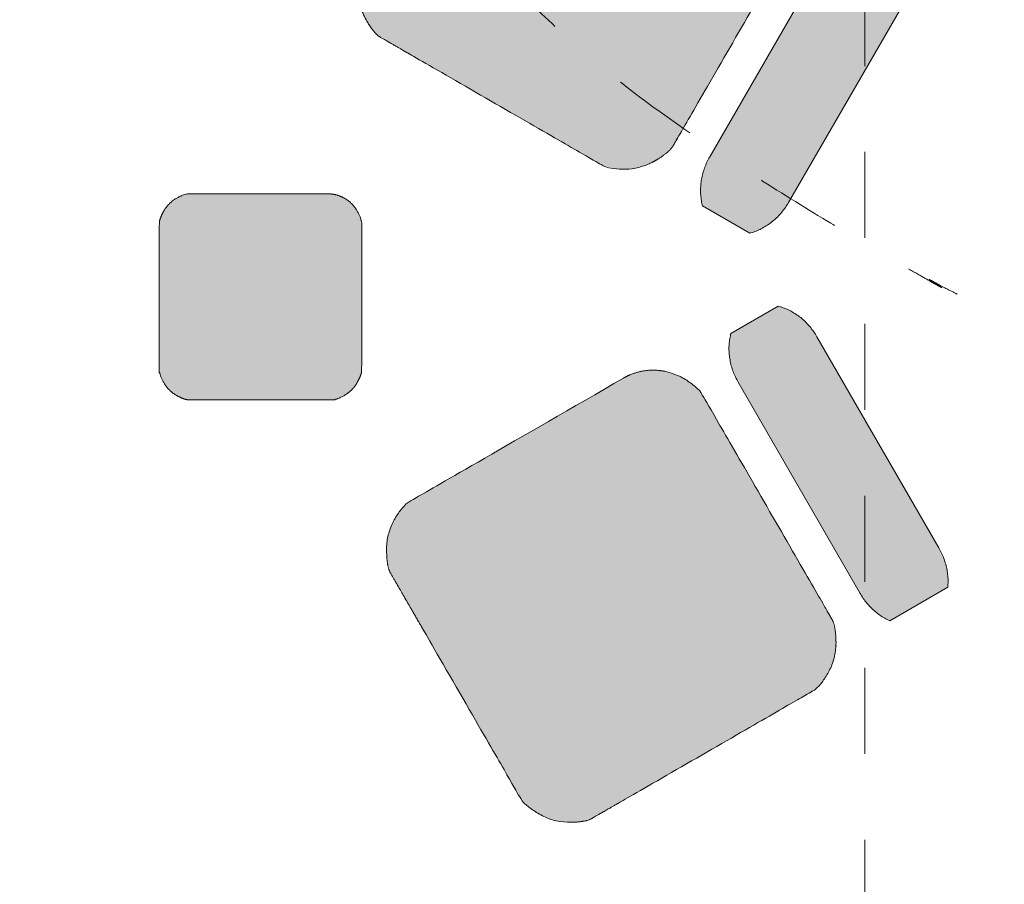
# Model space of a CAD drawing. Header units: millimetres. Extents: x -117530 to 51532, y -61772 to 24900.
# Tile 82 of 175: x -42970 to -41758, y -8239 to -7175. Entities that reach past the tile are written whole.
import ezdxf

# ---------------------------------------------------------------- set-up
doc = ezdxf.new("R2010")
doc.units = ezdxf.units.MM
doc.header["$LTSCALE"] = 254
doc.linetypes.add('Dash Style-6', pattern=[0.833282, 0.416718, -0.416565])
doc.layers.add('0.01 None', color=7, linetype='Continuous', lineweight=0)
doc.layers.add('aanzicht stippel', color=7, linetype='Dash Style-6', lineweight=0)

# ---------------------------------------------------------------- blocks, each defined once
blk = doc.blocks.new('Group-15-1')
at = {"layer": '0.01 None', "linetype": 'Continuous', "lineweight": 0, "true_color": 0x808000}
for points in [[(-93668.8, 1712.8), (-93667.3, 1711.9), (-93665.7, 1710.9), (-93664.2, 1709.9), (-93662.8, 1708.9), (-93661.3, 1707.8), (-93659.9, 1706.7), (-93658.5, 1705.6), (-93657.1, 1704.4), (-93655.8, 1703.2), (-93654.4, 1701.9), (-93653.2, 1700.6), (-93651.9, 1699.3), (-93650.7, 1698), (-93649.5, 1696.6), (-93648.4, 1695.2), (-93647.3, 1693.8), (-93646.2, 1692.3), (-93645.1, 1690.8), (-93644.1, 1689.3), (-93643.2, 1687.8), (-93642.2, 1686.2), (-93641.4, 1684.6), (-93640.5, 1683), (-93639.7, 1681.4), (-93638.9, 1679.8), (-93638.2, 1678.1), (-93637.5, 1676.4), (-93636.9, 1674.7), (-93636.3, 1673), (-93635.7, 1671.2), (-93635.2, 1669.5), (-93634.7, 1667.7), (-93634.3, 1666), (-93633.9, 1664.2), (-93633.5, 1662.4), (-93633.2, 1660.6), (-93632.9, 1658.8), (-93632.7, 1657), (-93632.6, 1655.1), (-93632.4, 1653.3), (-93632.4, 1651.5), (-93632.3, 1649.7), (-93632.3, 1647.8), (-93632.4, 1646), (-93632.5, 1644.2), (-93632.6, 1642.3), (-93632.8, 1640.5), (-93633, 1638.7), (-93633.3, 1636.9), (-93633.6, 1635.1), (-93634, 1633.3), (-93634.4, 1631.5), (-93634.8, 1629.7), (-93635.3, 1627.9), (-93635.8, 1626.1), (-93636.4, 1624.4), (-93637, 1622.7), (-93637.7, 1620.9), (-93638.4, 1619.2), (-93639.1, 1617.6), (-93639.9, 1615.9), (-93640.8, 1614.3), (-93641.6, 1612.6), (-93642.5, 1611), (-93792.5, 1351.2), (-93792.5, 1351.2), (-93793.5, 1349.6), (-93794.4, 1348.1), (-93795.4, 1346.5), (-93796.5, 1345), (-93797.6, 1343.5), (-93798.7, 1342.1), (-93799.9, 1340.6), (-93801.1, 1339.2), (-93802.3, 1337.9), (-93803.5, 1336.5), (-93804.8, 1335.2), (-93806.1, 1333.9), (-93807.5, 1332.7), (-93808.9, 1331.5), (-93810.3, 1330.3), (-93811.7, 1329.2), (-93813.2, 1328.1), (-93814.7, 1327), (-93816.2, 1325.9), (-93817.7, 1324.9), (-93819.3, 1324), (-93820.9, 1323.1), (-93822.5, 1322.2), (-93824.1, 1321.3), (-93825.7, 1320.5), (-93827.4, 1319.8), (-93829.1, 1319), (-93830.8, 1318.4), (-93832.5, 1317.7), (-93834.2, 1317.1), (-93836, 1316.6), (-93837.7, 1316.1), (-93839.5, 1315.6), (-93841.3, 1315.2), (-93843, 1314.8), (-93844.8, 1314.5), (-93846.6, 1314.2), (-93848.4, 1313.9), (-93850.2, 1313.7), (-93852.1, 1313.6), (-93853.9, 1313.5), (-93855.7, 1313.4), (-93857.5, 1313.4), (-93859.3, 1313.4), (-93861.1, 1313.5), (-93862.9, 1313.6), (-93864.8, 1313.7), (-93866.6, 1313.9), (-93868.3, 1314.2), (-93870.1, 1314.5), (-93871.9, 1314.8), (-93873.7, 1315.2), (-93875.4, 1315.6), (-93877.2, 1316.1), (-93878.9, 1316.6), (-93880.7, 1317.2), (-93882.4, 1317.8), (-93884.1, 1318.4), (-93885.7, 1319.1), (-93887.4, 1319.8), (-93889, 1320.6), (-93890.7, 1321.4), (-93892.3, 1322.2), (-93893.8, 1323.1), (-94149.1, 1470.5), (-94149.1, 1470.5), (-94150.6, 1471.4), (-94152.2, 1472.4), (-94153.7, 1473.4), (-94155.2, 1474.4), (-94156.6, 1475.5), (-94158, 1476.6), (-94159.4, 1477.7), (-94160.8, 1478.9), (-94162.1, 1480.1), (-94163.5, 1481.4), (-94164.7, 1482.6), (-94166, 1484), (-94167.2, 1485.3), (-94168.4, 1486.7), (-94169.5, 1488.1), (-94170.6, 1489.5), (-94171.7, 1491), (-94172.8, 1492.5), (-94173.8, 1494), (-94174.7, 1495.5), (-94175.7, 1497.1), (-94176.5, 1498.7), (-94177.4, 1500.3), (-94178.2, 1501.9), (-94179, 1503.5), (-94179.7, 1505.2), (-94180.4, 1506.9), (-94181, 1508.6), (-94181.7, 1510.3), (-94182.2, 1512), (-94182.7, 1513.8), (-94183.2, 1515.5), (-94183.7, 1517.3), (-94184, 1519.1), (-94184.4, 1520.9), (-94184.7, 1522.7), (-94185, 1524.5), (-94185.2, 1526.3), (-94185.3, 1528.1), (-94185.5, 1530), (-94185.6, 1531.8), (-94185.6, 1533.6), (-94185.6, 1535.5), (-94185.5, 1537.3), (-94185.4, 1539.1), (-94185.3, 1541), (-94185.1, 1542.8), (-94184.9, 1544.6), (-94184.6, 1546.4), (-94184.3, 1548.2), (-94183.9, 1550), (-94183.5, 1551.8), (-94183.1, 1553.6), (-94182.6, 1555.4), (-94182.1, 1557.1), (-94181.5, 1558.9), (-94180.9, 1560.6), (-94180.2, 1562.3), (-94179.5, 1564), (-94178.8, 1565.7), (-94178, 1567.4), (-94177.2, 1569), (-94176.3, 1570.7), (-94175.4, 1572.3), (-94025.4, 1832.1), (-94025.4, 1832.1), (-94024.4, 1833.7), (-94023.5, 1835.2), (-94022.5, 1836.8), (-94021.4, 1838.3), (-94020.3, 1839.7), (-94019.2, 1841.2), (-94018, 1842.6), (-94016.8, 1844), (-94015.6, 1845.4), (-94014.4, 1846.7), (-94013.1, 1848.1), (-94011.8, 1849.3), (-94010.4, 1850.6), (-94009, 1851.8), (-94007.6, 1853), (-94006.2, 1854.1), (-94004.7, 1855.2), (-94003.2, 1856.3), (-94001.7, 1857.3), (-94000.2, 1858.3), (-93998.6, 1859.3), (-93997, 1860.2), (-93995.4, 1861.1), (-93993.8, 1861.9), (-93992.2, 1862.8), (-93990.5, 1863.5), (-93988.8, 1864.2), (-93987.1, 1864.9), (-93985.4, 1865.6), (-93983.7, 1866.1), (-93981.9, 1866.7), (-93980.2, 1867.2), (-93978.4, 1867.7), (-93976.6, 1868.1), (-93974.9, 1868.5), (-93973.1, 1868.8), (-93971.3, 1869.1), (-93969.5, 1869.3), (-93967.7, 1869.5), (-93965.8, 1869.7), (-93964, 1869.8), (-93962.2, 1869.9), (-93960.4, 1869.9), (-93958.6, 1869.9), (-93956.8, 1869.8), (-93955, 1869.7), (-93953.2, 1869.5), (-93951.4, 1869.3), (-93949.6, 1869.1), (-93947.8, 1868.8), (-93946, 1868.5), (-93944.2, 1868.1), (-93942.5, 1867.7), (-93940.7, 1867.2), (-93939, 1866.7), (-93937.2, 1866.1), (-93935.5, 1865.5), (-93933.8, 1864.9), (-93932.2, 1864.2), (-93930.5, 1863.5), (-93928.9, 1862.7), (-93927.3, 1861.9), (-93925.7, 1861.1), (-93924.1, 1860.2)], [(-93702.1, 1234.9), (-93703.6, 1234.5), (-93761.6, 1268), (-93762, 1269.4), (-93762.4, 1271.1), (-93762.7, 1272.8), (-93763, 1274.5), (-93763.3, 1276.2), (-93763.5, 1277.9), (-93763.7, 1279.7), (-93763.9, 1281.4), (-93764, 1283.2), (-93764.1, 1284.9), (-93764.1, 1286.7), (-93764.1, 1288.5), (-93764, 1290.2), (-93763.9, 1292), (-93763.8, 1293.8), (-93763.6, 1295.6), (-93763.4, 1297.4), (-93763.1, 1299.2), (-93762.8, 1300.9), (-93762.5, 1302.7), (-93762.1, 1304.5), (-93761.7, 1306.3), (-93761.2, 1308), (-93760.7, 1309.8), (-93760.2, 1311.5), (-93759.6, 1313.3), (-93759, 1315), (-93758.4, 1316.7), (-93757.7, 1318.4), (-93757, 1320.1), (-93756.2, 1321.8), (-93755.4, 1323.4), (-93754.6, 1325.1), (-93753.7, 1326.7), (-93752.8, 1328.3), (-93602.8, 1588.1), (-93601.9, 1589.7), (-93600.9, 1591.2), (-93599.9, 1592.8), (-93598.8, 1594.3), (-93597.8, 1595.8), (-93596.7, 1597.3), (-93595.6, 1598.7), (-93594.4, 1600.1), (-93593.2, 1601.5), (-93592, 1602.9), (-93590.7, 1604.2), (-93589.5, 1605.5), (-93588.2, 1606.8), (-93586.9, 1608.1), (-93585.5, 1609.3), (-93584.1, 1610.5), (-93582.7, 1611.6), (-93581.3, 1612.7), (-93579.9, 1613.8), (-93578.4, 1614.8), (-93577, 1615.9), (-93575.5, 1616.8), (-93574, 1617.8), (-93572.4, 1618.7), (-93570.9, 1619.5), (-93569.3, 1620.3), (-93567.7, 1621.1), (-93566.3, 1621.8), (-93494.8, 1580.5), (-93494.7, 1578.9), (-93494.6, 1577.2), (-93494.5, 1575.4), (-93494.5, 1573.7), (-93494.5, 1571.9), (-93494.5, 1570.1), (-93494.6, 1568.3), (-93494.8, 1566.5), (-93495, 1564.8), (-93495.2, 1563), (-93495.4, 1561.2), (-93495.7, 1559.4), (-93496.1, 1557.6), (-93496.4, 1555.9), (-93496.9, 1554.1), (-93497.3, 1552.3), (-93497.8, 1550.6), (-93498.4, 1548.8), (-93498.9, 1547.1), (-93499.5, 1545.4), (-93500.2, 1543.7), (-93500.9, 1542), (-93501.6, 1540.3), (-93502.4, 1538.6), (-93503.2, 1536.9), (-93504, 1535.3), (-93504.9, 1533.7), (-93505.8, 1532.1), (-93655.8, 1272.3), (-93656.7, 1270.7), (-93657.7, 1269.1), (-93658.7, 1267.6), (-93659.7, 1266.1), (-93660.8, 1264.6), (-93661.9, 1263.1), (-93663, 1261.6), (-93664.2, 1260.2), (-93665.4, 1258.8), (-93666.6, 1257.5), (-93667.8, 1256.1), (-93669.1, 1254.8), (-93670.4, 1253.5), (-93671.7, 1252.3), (-93673.1, 1251.1), (-93674.4, 1249.9), (-93675.8, 1248.7), (-93677.2, 1247.6), (-93678.7, 1246.6), (-93680.1, 1245.5), (-93681.6, 1244.5), (-93683.1, 1243.5), (-93684.6, 1242.6), (-93686.1, 1241.7), (-93687.7, 1240.8), (-93689.3, 1240), (-93690.8, 1239.2), (-93692.4, 1238.5), (-93694, 1237.8), (-93695.6, 1237.1), (-93697.2, 1236.5), (-93698.9, 1235.9), (-93700.5, 1235.4)]]:
    blk.add_hatch(color=56, dxfattribs=at).paths.add_polyline_path(points)
at = {"layer": '0.01 None', "color": 1, "lineweight": 0, "flags": 128}
blk.add_lwpolyline([(-93702.1, 1234.9), (-93703.6, 1234.5), (-93761.6, 1268), (-93762, 1269.4), (-93762.4, 1271.1), (-93762.7, 1272.8), (-93763, 1274.5), (-93763.3, 1276.2), (-93763.5, 1277.9), (-93763.7, 1279.7), (-93763.9, 1281.4), (-93764, 1283.2), (-93764.1, 1284.9), (-93764.1, 1286.7), (-93764.1, 1288.5), (-93764, 1290.2), (-93763.9, 1292), (-93763.8, 1293.8), (-93763.6, 1295.6), (-93763.4, 1297.4), (-93763.1, 1299.2), (-93762.8, 1300.9), (-93762.5, 1302.7), (-93762.1, 1304.5), (-93761.7, 1306.3), (-93761.2, 1308), (-93760.7, 1309.8), (-93760.2, 1311.5), (-93759.6, 1313.3), (-93759, 1315), (-93758.4, 1316.7), (-93757.7, 1318.4), (-93757, 1320.1), (-93756.2, 1321.8), (-93755.4, 1323.4), (-93754.6, 1325.1), (-93753.7, 1326.7), (-93752.8, 1328.3), (-93602.8, 1588.1), (-93601.9, 1589.7), (-93600.9, 1591.2), (-93599.9, 1592.8), (-93598.8, 1594.3), (-93597.8, 1595.8), (-93596.7, 1597.3), (-93595.6, 1598.7), (-93594.4, 1600.1), (-93593.2, 1601.5), (-93592, 1602.9), (-93590.7, 1604.2), (-93589.5, 1605.5), (-93588.2, 1606.8), (-93586.9, 1608.1), (-93585.5, 1609.3), (-93584.1, 1610.5), (-93582.7, 1611.6), (-93581.3, 1612.7), (-93579.9, 1613.8), (-93578.4, 1614.8), (-93577, 1615.9), (-93575.5, 1616.8), (-93574, 1617.8), (-93572.4, 1618.7), (-93570.9, 1619.5), (-93569.3, 1620.3), (-93567.7, 1621.1), (-93566.3, 1621.8), (-93494.8, 1580.5), (-93494.7, 1578.9), (-93494.6, 1577.2), (-93494.5, 1575.4), (-93494.5, 1573.7), (-93494.5, 1571.9), (-93494.5, 1570.1), (-93494.6, 1568.3), (-93494.8, 1566.5), (-93495, 1564.8), (-93495.2, 1563), (-93495.4, 1561.2), (-93495.7, 1559.4), (-93496.1, 1557.6), (-93496.4, 1555.9), (-93496.9, 1554.1), (-93497.3, 1552.3), (-93497.8, 1550.6), (-93498.4, 1548.8), (-93498.9, 1547.1), (-93499.5, 1545.4), (-93500.2, 1543.7), (-93500.9, 1542), (-93501.6, 1540.3), (-93502.4, 1538.6), (-93503.2, 1536.9), (-93504, 1535.3), (-93504.9, 1533.7), (-93505.8, 1532.1), (-93655.8, 1272.3), (-93656.7, 1270.7), (-93657.7, 1269.1), (-93658.7, 1267.6), (-93659.7, 1266.1), (-93660.8, 1264.6), (-93661.9, 1263.1), (-93663, 1261.6), (-93664.2, 1260.2), (-93665.4, 1258.8), (-93666.6, 1257.5), (-93667.8, 1256.1), (-93669.1, 1254.8), (-93670.4, 1253.5), (-93671.7, 1252.3), (-93673.1, 1251.1), (-93674.4, 1249.9), (-93675.8, 1248.7), (-93677.2, 1247.6), (-93678.7, 1246.6), (-93680.1, 1245.5), (-93681.6, 1244.5), (-93683.1, 1243.5), (-93684.6, 1242.6), (-93686.1, 1241.7), (-93687.7, 1240.8), (-93689.3, 1240), (-93690.8, 1239.2), (-93692.4, 1238.5), (-93694, 1237.8), (-93695.6, 1237.1), (-93697.2, 1236.5), (-93698.9, 1235.9), (-93700.5, 1235.4)], close=True, dxfattribs=at)
at = {"layer": '0.01 None', "color": 1, "lineweight": 0}
blk.add_open_spline([(-93668.8, 1712.8, -28800), (-93651.7, 1702.9, -28800), (-93632.2, 1668.4, -28800), (-93632.5, 1628.4, -28800), (-93642.5, 1611, -28800), (-93792.5, 1351.2, -28800), (-93802.6, 1333.8, -28800), (-93837.1, 1313.5, -28800), (-93876.7, 1313.2, -28800), (-93893.8, 1323.1, -28800), (-94149.1, 1470.5, -28800), (-94166.2, 1480.3, -28800), (-94185.7, 1514.8, -28800), (-94185.4, 1554.9, -28800), (-94175.4, 1572.3, -28800), (-94025.4, 1832.1, -28800), (-94015.3, 1849.5, -28800), (-93980.8, 1869.7, -28800), (-93941.2, 1870.1, -28800), (-93924.1, 1860.2, -28800), (-93668.8, 1712.8, -28800)], degree=2, dxfattribs=at)
blk = doc.blocks.new('Group-18-1')
at = {"layer": '0.01 None', "linetype": 'Continuous', "lineweight": 0, "true_color": 0xafcf30}
for points in [[(-93667.1, 1144.4), (-93668.6, 1144.8), (-93726.6, 1111.2), (-93727, 1109.8), (-93727.4, 1108.1), (-93727.7, 1106.4), (-93728, 1104.7), (-93728.3, 1103), (-93728.5, 1101.3), (-93728.7, 1099.6), (-93728.9, 1097.8), (-93729, 1096.1), (-93729.1, 1094.3), (-93729.1, 1092.5), (-93729.1, 1090.8), (-93729, 1089), (-93728.9, 1087.2), (-93728.8, 1085.4), (-93728.6, 1083.6), (-93728.4, 1081.9), (-93728.1, 1080.1), (-93727.8, 1078.3), (-93727.5, 1076.5), (-93727.1, 1074.7), (-93726.7, 1073), (-93726.2, 1071.2), (-93725.7, 1069.5), (-93725.2, 1067.7), (-93724.6, 1066), (-93724, 1064.2), (-93723.4, 1062.5), (-93722.7, 1060.8), (-93722, 1059.1), (-93721.2, 1057.5), (-93720.4, 1055.8), (-93719.6, 1054.2), (-93718.7, 1052.6), (-93717.8, 1050.9), (-93567.8, 791.1), (-93566.9, 789.6), (-93565.9, 788), (-93564.9, 786.5), (-93563.8, 784.9), (-93562.8, 783.4), (-93561.7, 782), (-93560.6, 780.5), (-93559.4, 779.1), (-93558.2, 777.7), (-93557, 776.3), (-93555.7, 775), (-93554.5, 773.7), (-93553.2, 772.4), (-93551.9, 771.2), (-93550.5, 770), (-93549.1, 768.8), (-93547.7, 767.6), (-93546.3, 766.5), (-93544.9, 765.4), (-93543.4, 764.4), (-93542, 763.4), (-93540.5, 762.4), (-93539, 761.5), (-93537.4, 760.6), (-93535.9, 759.7), (-93534.3, 758.9), (-93532.7, 758.1), (-93531.3, 757.4), (-93459.8, 798.7), (-93459.7, 800.3), (-93459.6, 802), (-93459.5, 803.8), (-93459.5, 805.6), (-93459.5, 807.3), (-93459.5, 809.1), (-93459.6, 810.9), (-93459.8, 812.7), (-93460, 814.5), (-93460.2, 816.2), (-93460.4, 818), (-93460.7, 819.8), (-93461.1, 821.6), (-93461.4, 823.4), (-93461.9, 825.1), (-93462.3, 826.9), (-93462.8, 828.6), (-93463.4, 830.4), (-93463.9, 832.1), (-93464.5, 833.9), (-93465.2, 835.6), (-93465.9, 837.3), (-93466.6, 839), (-93467.4, 840.6), (-93468.2, 842.3), (-93469, 843.9), (-93469.9, 845.6), (-93470.8, 847.2), (-93620.8, 1107), (-93621.7, 1108.5), (-93622.7, 1110.1), (-93623.7, 1111.7), (-93624.7, 1113.2), (-93625.8, 1114.7), (-93626.9, 1116.1), (-93628, 1117.6), (-93629.2, 1119), (-93630.4, 1120.4), (-93631.6, 1121.8), (-93632.8, 1123.1), (-93634.1, 1124.4), (-93635.4, 1125.7), (-93636.7, 1126.9), (-93638.1, 1128.2), (-93639.4, 1129.3), (-93640.8, 1130.5), (-93642.2, 1131.6), (-93643.7, 1132.7), (-93645.1, 1133.7), (-93646.6, 1134.7), (-93648.1, 1135.7), (-93649.6, 1136.6), (-93651.1, 1137.5), (-93652.7, 1138.4), (-93654.3, 1139.2), (-93655.8, 1140), (-93657.4, 1140.8), (-93659, 1141.5), (-93660.6, 1142.1), (-93662.2, 1142.7), (-93663.9, 1143.3), (-93665.5, 1143.9)], [(-93858.8, 1056.1), (-93857.3, 1057), (-93855.7, 1057.9), (-93854, 1058.7), (-93852.4, 1059.4), (-93850.7, 1060.1), (-93849.1, 1060.8), (-93847.4, 1061.5), (-93845.7, 1062.1), (-93843.9, 1062.6), (-93842.2, 1063.1), (-93840.4, 1063.6), (-93838.7, 1064), (-93836.9, 1064.4), (-93835.1, 1064.7), (-93833.3, 1065), (-93831.6, 1065.3), (-93829.8, 1065.5), (-93827.9, 1065.6), (-93826.1, 1065.8), (-93824.3, 1065.8), (-93822.5, 1065.8), (-93820.7, 1065.8), (-93818.9, 1065.8), (-93817.1, 1065.6), (-93815.2, 1065.5), (-93813.4, 1065.3), (-93811.6, 1065), (-93809.8, 1064.8), (-93808, 1064.4), (-93806.3, 1064), (-93804.5, 1063.6), (-93802.7, 1063.2), (-93801, 1062.6), (-93799.2, 1062.1), (-93797.5, 1061.5), (-93795.8, 1060.9), (-93794.1, 1060.2), (-93792.4, 1059.5), (-93790.7, 1058.7), (-93789.1, 1057.9), (-93787.5, 1057.1), (-93785.9, 1056.2), (-93784.3, 1055.2), (-93782.7, 1054.3), (-93781.2, 1053.3), (-93779.7, 1052.3), (-93778.2, 1051.2), (-93776.7, 1050.1), (-93775.3, 1048.9), (-93773.9, 1047.7), (-93772.5, 1046.5), (-93771.1, 1045.3), (-93769.8, 1044), (-93768.5, 1042.7), (-93767.3, 1041.4), (-93766.1, 1040), (-93764.9, 1038.6), (-93763.7, 1037.1), (-93762.6, 1035.7), (-93761.5, 1034.2), (-93760.4, 1032.7), (-93759.4, 1031.2), (-93758.5, 1029.6), (-93757.5, 1028), (-93607.5, 768.2), (-93607.5, 768.2), (-93606.6, 766.6), (-93605.8, 765), (-93604.9, 763.3), (-93604.1, 761.7), (-93603.4, 760), (-93602.7, 758.3), (-93602, 756.6), (-93601.4, 754.8), (-93600.8, 753.1), (-93600.3, 751.3), (-93599.8, 749.6), (-93599.4, 747.8), (-93599, 746), (-93598.6, 744.2), (-93598.3, 742.4), (-93598, 740.5), (-93597.8, 738.7), (-93597.6, 736.9), (-93597.5, 735.1), (-93597.4, 733.2), (-93597.3, 731.4), (-93597.3, 729.6), (-93597.4, 727.7), (-93597.4, 725.9), (-93597.6, 724.1), (-93597.7, 722.3), (-93597.9, 720.5), (-93598.2, 718.6), (-93598.5, 716.8), (-93598.9, 715), (-93599.3, 713.3), (-93599.7, 711.5), (-93600.2, 709.7), (-93600.7, 708), (-93601.3, 706.2), (-93601.9, 704.5), (-93602.5, 702.8), (-93603.2, 701.1), (-93603.9, 699.5), (-93604.7, 697.8), (-93605.5, 696.2), (-93606.4, 694.6), (-93607.2, 693), (-93608.2, 691.5), (-93609.1, 689.9), (-93610.1, 688.4), (-93611.2, 686.9), (-93612.3, 685.5), (-93613.4, 684), (-93614.5, 682.6), (-93615.7, 681.3), (-93616.9, 679.9), (-93618.2, 678.6), (-93619.4, 677.3), (-93620.8, 676.1), (-93622.1, 674.9), (-93623.5, 673.7), (-93624.9, 672.5), (-93626.3, 671.4), (-93627.8, 670.3), (-93629.2, 669.3), (-93630.7, 668.3), (-93632.3, 667.3), (-93633.8, 666.4), (-93889.1, 519), (-93889.1, 519), (-93890.7, 518.2), (-93892.3, 517.3), (-93893.9, 516.5), (-93895.5, 515.7), (-93897.2, 515), (-93898.8, 514.3), (-93900.5, 513.7), (-93902.2, 513.1), (-93904, 512.6), (-93905.7, 512), (-93907.5, 511.6), (-93909.2, 511.1), (-93911, 510.8), (-93912.8, 510.4), (-93914.6, 510.1), (-93916.4, 509.9), (-93918.2, 509.7), (-93920, 509.5), (-93921.8, 509.4), (-93923.6, 509.3), (-93925.4, 509.3), (-93927.2, 509.3), (-93929, 509.4), (-93930.8, 509.5), (-93932.7, 509.7), (-93934.5, 509.9), (-93936.3, 510.1), (-93938.1, 510.4), (-93939.9, 510.8), (-93941.6, 511.1), (-93943.4, 511.6), (-93945.2, 512), (-93946.9, 512.5), (-93948.7, 513.1), (-93950.4, 513.7), (-93952.1, 514.3), (-93953.8, 515), (-93955.5, 515.7), (-93957.2, 516.5), (-93958.8, 517.3), (-93960.4, 518.1), (-93962, 519), (-93963.6, 519.9), (-93965.2, 520.9), (-93966.7, 521.9), (-93968.2, 522.9), (-93969.7, 524), (-93971.2, 525.1), (-93972.6, 526.2), (-93974, 527.4), (-93975.4, 528.6), (-93976.8, 529.9), (-93978.1, 531.2), (-93979.4, 532.5), (-93980.6, 533.8), (-93981.8, 535.2), (-93983, 536.6), (-93984.2, 538), (-93985.3, 539.5), (-93986.4, 541), (-93987.5, 542.5), (-93988.5, 544), (-93989.4, 545.6), (-93990.4, 547.2), (-94140.4, 807), (-94140.4, 807), (-94141.3, 808.6), (-94142.2, 810.2), (-94143, 811.8), (-94143.8, 813.5), (-94144.5, 815.2), (-94145.2, 816.9), (-94145.9, 818.6), (-94146.5, 820.3), (-94147.1, 822.1), (-94147.6, 823.9), (-94148.1, 825.6), (-94148.5, 827.4), (-94148.9, 829.2), (-94149.3, 831), (-94149.6, 832.8), (-94149.9, 834.6), (-94150.1, 836.4), (-94150.3, 838.3), (-94150.4, 840.1), (-94150.5, 841.9), (-94150.6, 843.8), (-94150.6, 845.6), (-94150.6, 847.4), (-94150.5, 849.3), (-94150.3, 851.1), (-94150.2, 852.9), (-94150, 854.7), (-94149.7, 856.5), (-94149.4, 858.3), (-94149, 860.1), (-94148.7, 861.9), (-94148.2, 863.7), (-94147.7, 865.4), (-94147.2, 867.2), (-94146.7, 868.9), (-94146, 870.6), (-94145.4, 872.3), (-94144.7, 874), (-94144, 875.7), (-94143.2, 877.3), (-94142.4, 879), (-94141.5, 880.6), (-94140.7, 882.2), (-94139.7, 883.7), (-94138.8, 885.3), (-94137.8, 886.8), (-94136.7, 888.3), (-94135.6, 889.7), (-94134.5, 891.1), (-94133.4, 892.5), (-94132.2, 893.9), (-94131, 895.3), (-94129.7, 896.6), (-94128.5, 897.9), (-94127.1, 899.1), (-94125.8, 900.3), (-94124.4, 901.5), (-94123, 902.6), (-94121.6, 903.8), (-94120.2, 904.8), (-94118.7, 905.9), (-94117.2, 906.9), (-94115.6, 907.8), (-94114.1, 908.8)]]:
    blk.add_hatch(color=63, dxfattribs=at).paths.add_polyline_path(points)
at = {"layer": '0.01 None', "color": 1, "lineweight": 0, "flags": 128}
blk.add_lwpolyline([(-93667.1, 1144.4), (-93668.6, 1144.8), (-93726.6, 1111.2), (-93727, 1109.8), (-93727.4, 1108.1), (-93727.7, 1106.4), (-93728, 1104.7), (-93728.3, 1103), (-93728.5, 1101.3), (-93728.7, 1099.6), (-93728.9, 1097.8), (-93729, 1096.1), (-93729.1, 1094.3), (-93729.1, 1092.5), (-93729.1, 1090.8), (-93729, 1089), (-93728.9, 1087.2), (-93728.8, 1085.4), (-93728.6, 1083.6), (-93728.4, 1081.9), (-93728.1, 1080.1), (-93727.8, 1078.3), (-93727.5, 1076.5), (-93727.1, 1074.7), (-93726.7, 1073), (-93726.2, 1071.2), (-93725.7, 1069.5), (-93725.2, 1067.7), (-93724.6, 1066), (-93724, 1064.2), (-93723.4, 1062.5), (-93722.7, 1060.8), (-93722, 1059.1), (-93721.2, 1057.5), (-93720.4, 1055.8), (-93719.6, 1054.2), (-93718.7, 1052.6), (-93717.8, 1050.9), (-93567.8, 791.1), (-93566.9, 789.6), (-93565.9, 788), (-93564.9, 786.5), (-93563.8, 784.9), (-93562.8, 783.4), (-93561.7, 782), (-93560.6, 780.5), (-93559.4, 779.1), (-93558.2, 777.7), (-93557, 776.3), (-93555.7, 775), (-93554.5, 773.7), (-93553.2, 772.4), (-93551.9, 771.2), (-93550.5, 770), (-93549.1, 768.8), (-93547.7, 767.6), (-93546.3, 766.5), (-93544.9, 765.4), (-93543.4, 764.4), (-93542, 763.4), (-93540.5, 762.4), (-93539, 761.5), (-93537.4, 760.6), (-93535.9, 759.7), (-93534.3, 758.9), (-93532.7, 758.1), (-93531.3, 757.4), (-93459.8, 798.7), (-93459.7, 800.3), (-93459.6, 802), (-93459.5, 803.8), (-93459.5, 805.6), (-93459.5, 807.3), (-93459.5, 809.1), (-93459.6, 810.9), (-93459.8, 812.7), (-93460, 814.5), (-93460.2, 816.2), (-93460.4, 818), (-93460.7, 819.8), (-93461.1, 821.6), (-93461.4, 823.4), (-93461.9, 825.1), (-93462.3, 826.9), (-93462.8, 828.6), (-93463.4, 830.4), (-93463.9, 832.1), (-93464.5, 833.9), (-93465.2, 835.6), (-93465.9, 837.3), (-93466.6, 839), (-93467.4, 840.6), (-93468.2, 842.3), (-93469, 843.9), (-93469.9, 845.6), (-93470.8, 847.2), (-93620.8, 1107), (-93621.7, 1108.5), (-93622.7, 1110.1), (-93623.7, 1111.7), (-93624.7, 1113.2), (-93625.8, 1114.7), (-93626.9, 1116.1), (-93628, 1117.6), (-93629.2, 1119), (-93630.4, 1120.4), (-93631.6, 1121.8), (-93632.8, 1123.1), (-93634.1, 1124.4), (-93635.4, 1125.7), (-93636.7, 1126.9), (-93638.1, 1128.2), (-93639.4, 1129.3), (-93640.8, 1130.5), (-93642.2, 1131.6), (-93643.7, 1132.7), (-93645.1, 1133.7), (-93646.6, 1134.7), (-93648.1, 1135.7), (-93649.6, 1136.6), (-93651.1, 1137.5), (-93652.7, 1138.4), (-93654.3, 1139.2), (-93655.8, 1140), (-93657.4, 1140.8), (-93659, 1141.5), (-93660.6, 1142.1), (-93662.2, 1142.7), (-93663.9, 1143.3), (-93665.5, 1143.9)], close=True, dxfattribs=at)
at = {"layer": '0.01 None', "color": 1, "lineweight": 0}
blk.add_open_spline([(-93858.8, 1056.1, -28800), (-93841.7, 1066, -28800), (-93802.1, 1065.7, -28800), (-93767.6, 1045.4, -28800), (-93757.5, 1028, -28800), (-93607.5, 768.2, -28800), (-93597.5, 750.8, -28800), (-93597.2, 710.8, -28800), (-93616.7, 676.3, -28800), (-93633.8, 666.4, -28800), (-93889.1, 519, -28800), (-93906.2, 509.2, -28800), (-93945.8, 509.5, -28800), (-93980.3, 529.8, -28800), (-93990.4, 547.2, -28800), (-94140.4, 807, -28800), (-94150.4, 824.4, -28800), (-94150.7, 864.4, -28800), (-94131.2, 898.9, -28800), (-94114.1, 908.8, -28800), (-93858.8, 1056.1, -28800)], degree=2, dxfattribs=at)
blk = doc.blocks.new('Group-19-1')
at = {"layer": '0.01 None', "color": 1, "lineweight": 0, "flags": 128}
blk.add_lwpolyline([(-93667.1, 1144.4), (-93668.6, 1144.8), (-93726.6, 1111.2), (-93727, 1109.8), (-93727.4, 1108.1), (-93727.7, 1106.4), (-93728, 1104.7), (-93728.3, 1103), (-93728.5, 1101.3), (-93728.7, 1099.6), (-93728.9, 1097.8), (-93729, 1096.1), (-93729.1, 1094.3), (-93729.1, 1092.5), (-93729.1, 1090.8), (-93729, 1089), (-93728.9, 1087.2), (-93728.8, 1085.4), (-93728.6, 1083.6), (-93728.4, 1081.9), (-93728.1, 1080.1), (-93727.8, 1078.3), (-93727.5, 1076.5), (-93727.1, 1074.7), (-93726.7, 1073), (-93726.2, 1071.2), (-93725.7, 1069.5), (-93725.2, 1067.7), (-93724.6, 1066), (-93724, 1064.2), (-93723.4, 1062.5), (-93722.7, 1060.8), (-93722, 1059.1), (-93721.2, 1057.5), (-93720.4, 1055.8), (-93719.6, 1054.2), (-93718.7, 1052.6), (-93717.8, 1050.9), (-93567.8, 791.1), (-93566.9, 789.6), (-93565.9, 788), (-93564.9, 786.5), (-93563.8, 784.9), (-93562.8, 783.4), (-93561.7, 782), (-93560.6, 780.5), (-93559.4, 779.1), (-93558.2, 777.7), (-93557, 776.3), (-93555.7, 775), (-93554.5, 773.7), (-93553.2, 772.4), (-93551.9, 771.2), (-93550.5, 770), (-93549.1, 768.8), (-93547.7, 767.6), (-93546.3, 766.5), (-93544.9, 765.4), (-93543.4, 764.4), (-93542, 763.4), (-93540.5, 762.4), (-93539, 761.5), (-93537.4, 760.6), (-93535.9, 759.7), (-93534.3, 758.9), (-93532.7, 758.1), (-93531.3, 757.4), (-93459.8, 798.7), (-93459.7, 800.3), (-93459.6, 802), (-93459.5, 803.8), (-93459.5, 805.6), (-93459.5, 807.3), (-93459.5, 809.1), (-93459.6, 810.9), (-93459.8, 812.7), (-93460, 814.5), (-93460.2, 816.2), (-93460.4, 818), (-93460.7, 819.8), (-93461.1, 821.6), (-93461.4, 823.4), (-93461.9, 825.1), (-93462.3, 826.9), (-93462.8, 828.6), (-93463.4, 830.4), (-93463.9, 832.1), (-93464.5, 833.9), (-93465.2, 835.6), (-93465.9, 837.3), (-93466.6, 839), (-93467.4, 840.6), (-93468.2, 842.3), (-93469, 843.9), (-93469.9, 845.6), (-93470.8, 847.2), (-93620.8, 1107), (-93621.7, 1108.5), (-93622.7, 1110.1), (-93623.7, 1111.7), (-93624.7, 1113.2), (-93625.8, 1114.7), (-93626.9, 1116.1), (-93628, 1117.6), (-93629.2, 1119), (-93630.4, 1120.4), (-93631.6, 1121.8), (-93632.8, 1123.1), (-93634.1, 1124.4), (-93635.4, 1125.7), (-93636.7, 1126.9), (-93638.1, 1128.2), (-93639.4, 1129.3), (-93640.8, 1130.5), (-93642.2, 1131.6), (-93643.7, 1132.7), (-93645.1, 1133.7), (-93646.6, 1134.7), (-93648.1, 1135.7), (-93649.6, 1136.6), (-93651.1, 1137.5), (-93652.7, 1138.4), (-93654.3, 1139.2), (-93655.8, 1140), (-93657.4, 1140.8), (-93659, 1141.5), (-93660.6, 1142.1), (-93662.2, 1142.7), (-93663.9, 1143.3), (-93665.5, 1143.9)], close=True, dxfattribs=at)
at = {"layer": '0.01 None', "color": 1, "lineweight": 0}
blk.add_open_spline([(-93858.8, 1056.1, -28800), (-93841.7, 1066, -28800), (-93802.1, 1065.7, -28800), (-93767.6, 1045.4, -28800), (-93757.5, 1028, -28800), (-93607.5, 768.2, -28800), (-93597.5, 750.8, -28800), (-93597.2, 710.8, -28800), (-93616.7, 676.3, -28800), (-93633.8, 666.4, -28800), (-93889.1, 519, -28800), (-93906.2, 509.2, -28800), (-93945.8, 509.5, -28800), (-93980.3, 529.8, -28800), (-93990.4, 547.2, -28800), (-94140.4, 807, -28800), (-94150.4, 824.4, -28800), (-94150.7, 864.4, -28800), (-94131.2, 898.9, -28800), (-94114.1, 908.8, -28800), (-93858.8, 1056.1, -28800)], degree=2, dxfattribs=at)
blk = doc.blocks.new('Group-20-1')
at = {"layer": '0.01 None', "color": 1}
for name in ['Group-18-1', 'Group-19-1']:
    blk.add_blockref(name, (0, 0), dxfattribs=at)
blk = doc.blocks.new('Group-28-1')
at = {"layer": '0.01 None', "linetype": 'Continuous', "lineweight": 0, "true_color": 0xccff66}
blk.add_hatch(color=71, dxfattribs=at).paths.add_polyline_path([(-94222.7, 1282.9), (-94394.2, 1282.9), (-94394.4, 1282.9), (-94394.6, 1282.9), (-94394.8, 1282.9), (-94395, 1282.9), (-94395.1, 1282.9), (-94395.3, 1282.9), (-94395.5, 1282.8), (-94395.7, 1282.8), (-94395.9, 1282.8), (-94396.1, 1282.8), (-94396.3, 1282.7), (-94396.5, 1282.7), (-94396.7, 1282.7), (-94396.9, 1282.6), (-94397.1, 1282.6), (-94397.3, 1282.5), (-94397.5, 1282.5), (-94397.7, 1282.5), (-94397.9, 1282.4), (-94398.1, 1282.3), (-94398.3, 1282.3), (-94398.6, 1282.2), (-94398.8, 1282.2), (-94399, 1282.1), (-94399.2, 1282), (-94399.4, 1282), (-94399.7, 1281.9), (-94399.9, 1281.8), (-94400.1, 1281.7), (-94400.4, 1281.7), (-94400.6, 1281.6), (-94400.8, 1281.5), (-94401.1, 1281.4), (-94401.3, 1281.3), (-94401.5, 1281.2), (-94401.8, 1281.1), (-94402, 1281), (-94402.3, 1280.9), (-94402.5, 1280.8), (-94402.8, 1280.7), (-94403, 1280.6), (-94403.3, 1280.5), (-94403.6, 1280.3), (-94403.8, 1280.2), (-94404.1, 1280.1), (-94404.3, 1280), (-94404.6, 1279.8), (-94404.9, 1279.7), (-94405.2, 1279.6), (-94405.4, 1279.4), (-94405.7, 1279.3), (-94406, 1279.2), (-94406.3, 1279), (-94406.5, 1278.9), (-94406.8, 1278.7), (-94407.1, 1278.6), (-94407.4, 1278.4), (-94407.7, 1278.3), (-94408, 1278.1), (-94408.3, 1277.9), (-94408.5, 1277.8), (-94408.8, 1277.6), (-94409.1, 1277.4), (-94409.4, 1277.2), (-94409.7, 1277.1), (-94410, 1276.9), (-94410.3, 1276.7), (-94410.6, 1276.5), (-94410.9, 1276.3), (-94411.2, 1276.1), (-94411.5, 1276), (-94411.8, 1275.8), (-94412.1, 1275.6), (-94412.4, 1275.4), (-94412.6, 1275.2), (-94412.9, 1275), (-94413.2, 1274.8), (-94413.5, 1274.6), (-94413.7, 1274.4), (-94414, 1274.2), (-94414.3, 1273.9), (-94414.5, 1273.7), (-94414.8, 1273.5), (-94415.1, 1273.3), (-94415.3, 1273.1), (-94415.6, 1272.9), (-94415.8, 1272.6), (-94416.1, 1272.4), (-94416.3, 1272.2), (-94416.6, 1272), (-94416.8, 1271.7), (-94417.1, 1271.5), (-94417.3, 1271.3), (-94417.6, 1271), (-94417.8, 1270.8), (-94418.1, 1270.5), (-94418.3, 1270.3), (-94418.5, 1270.1), (-94418.8, 1269.8), (-94419, 1269.6), (-94419.2, 1269.3), (-94419.4, 1269.1), (-94419.7, 1268.8), (-94419.9, 1268.5), (-94420.1, 1268.3), (-94420.3, 1268), (-94420.5, 1267.8), (-94420.8, 1267.5), (-94421, 1267.2), (-94421.2, 1267), (-94421.4, 1266.7), (-94421.6, 1266.4), (-94421.8, 1266.1), (-94422, 1265.9), (-94422.2, 1265.6), (-94422.4, 1265.3), (-94422.6, 1265), (-94422.8, 1264.7), (-94423, 1264.5), (-94423.2, 1264.2), (-94423.4, 1263.9), (-94423.6, 1263.6), (-94423.7, 1263.3), (-94423.9, 1263), (-94424.1, 1262.7), (-94424.3, 1262.4), (-94424.5, 1262.1), (-94424.6, 1261.8), (-94424.8, 1261.5), (-94425, 1261.2), (-94425.1, 1260.9), (-94425.3, 1260.6), (-94425.5, 1260.3), (-94425.6, 1260), (-94425.8, 1259.7), (-94425.9, 1259.4), (-94426.1, 1259.1), (-94426.2, 1258.8), (-94426.4, 1258.5), (-94426.5, 1258.2), (-94426.7, 1258), (-94426.8, 1257.7), (-94426.9, 1257.4), (-94427.1, 1257.1), (-94427.2, 1256.9), (-94427.3, 1256.6), (-94427.4, 1256.3), (-94427.6, 1256.1), (-94427.7, 1255.8), (-94427.8, 1255.5), (-94427.9, 1255.3), (-94428, 1255), (-94428.1, 1254.8), (-94428.2, 1254.5), (-94428.3, 1254.2), (-94428.4, 1254), (-94428.5, 1253.7), (-94428.6, 1253.5), (-94428.7, 1253.3), (-94428.8, 1253), (-94428.9, 1252.8), (-94429, 1252.5), (-94429.1, 1252.3), (-94429.1, 1252.1), (-94429.2, 1251.8), (-94429.3, 1251.6), (-94429.3, 1251.4), (-94429.4, 1251.1), (-94429.5, 1250.9), (-94429.5, 1250.7), (-94429.6, 1250.5), (-94429.7, 1250.3), (-94429.7, 1250), (-94429.8, 1249.8), (-94429.8, 1249.6), (-94429.8, 1249.4), (-94429.9, 1249.2), (-94429.9, 1249), (-94430, 1248.8), (-94430, 1248.6), (-94430, 1248.4), (-94430.1, 1248.2), (-94430.1, 1248), (-94430.1, 1247.8), (-94430.1, 1247.6), (-94430.1, 1247.4), (-94430.2, 1247.2), (-94430.2, 1247), (-94430.2, 1246.9), (-94430.2, 1246.7), (-94430.2, 1246.5), (-94430.2, 1246.3), (-94430.2, 1066), (-94430.2, 1065.8), (-94430.2, 1065.6), (-94430.2, 1065.5), (-94430.2, 1065.3), (-94430.2, 1065.1), (-94430.1, 1064.9), (-94430.1, 1064.7), (-94430.1, 1064.5), (-94430.1, 1064.3), (-94430.1, 1064.1), (-94430, 1063.9), (-94430, 1063.7), (-94430, 1063.5), (-94429.9, 1063.3), (-94429.9, 1063.1), (-94429.8, 1062.9), (-94429.8, 1062.7), (-94429.8, 1062.5), (-94429.7, 1062.3), (-94429.7, 1062), (-94429.6, 1061.8), (-94429.5, 1061.6), (-94429.5, 1061.4), (-94429.4, 1061.2), (-94429.3, 1060.9), (-94429.3, 1060.7), (-94429.2, 1060.5), (-94429.1, 1060.2), (-94429.1, 1060), (-94429, 1059.8), (-94428.9, 1059.5), (-94428.8, 1059.3), (-94428.7, 1059.1), (-94428.6, 1058.8), (-94428.5, 1058.6), (-94428.4, 1058.3), (-94428.3, 1058.1), (-94428.2, 1057.8), (-94428.1, 1057.6), (-94428, 1057.3), (-94427.9, 1057), (-94427.8, 1056.8), (-94427.7, 1056.5), (-94427.6, 1056.3), (-94427.4, 1056), (-94427.3, 1055.7), (-94427.2, 1055.4), (-94427.1, 1055.2), (-94426.9, 1054.9), (-94426.8, 1054.6), (-94426.7, 1054.3), (-94426.5, 1054.1), (-94426.4, 1053.8), (-94426.2, 1053.5), (-94426.1, 1053.2), (-94425.9, 1052.9), (-94425.8, 1052.6), (-94425.6, 1052.3), (-94425.5, 1052), (-94425.3, 1051.7), (-94425.1, 1051.4), (-94425, 1051.1), (-94424.8, 1050.8), (-94424.6, 1050.5), (-94424.5, 1050.2), (-94424.3, 1049.9), (-94424.1, 1049.6), (-94423.9, 1049.3), (-94423.7, 1049), (-94423.6, 1048.7), (-94423.4, 1048.4), (-94423.2, 1048.1), (-94423, 1047.9), (-94422.8, 1047.6), (-94422.6, 1047.3), (-94422.4, 1047), (-94422.2, 1046.7), (-94422, 1046.4), (-94421.8, 1046.2), (-94421.6, 1045.9), (-94421.4, 1045.6), (-94421.2, 1045.3), (-94421, 1045.1), (-94420.8, 1044.8), (-94420.5, 1044.5), (-94420.3, 1044.3), (-94420.1, 1044), (-94419.9, 1043.8), (-94419.7, 1043.5), (-94419.4, 1043.2), (-94419.2, 1043), (-94419, 1042.7), (-94418.8, 1042.5), (-94418.5, 1042.2), (-94418.3, 1042), (-94418.1, 1041.8), (-94417.8, 1041.5), (-94417.6, 1041.3), (-94417.3, 1041), (-94417.1, 1040.8), (-94416.8, 1040.6), (-94416.6, 1040.3), (-94416.3, 1040.1), (-94416.1, 1039.9), (-94415.8, 1039.7), (-94415.6, 1039.4), (-94415.3, 1039.2), (-94415.1, 1039), (-94414.8, 1038.8), (-94414.5, 1038.6), (-94414.3, 1038.4), (-94414, 1038.2), (-94413.7, 1037.9), (-94413.5, 1037.7), (-94413.2, 1037.5), (-94412.9, 1037.3), (-94412.6, 1037.1), (-94412.4, 1036.9), (-94412.1, 1036.7), (-94411.8, 1036.5), (-94411.5, 1036.4), (-94411.2, 1036.2), (-94410.9, 1036), (-94410.6, 1035.8), (-94410.3, 1035.6), (-94410, 1035.4), (-94409.7, 1035.2), (-94409.4, 1035.1), (-94409.1, 1034.9), (-94408.8, 1034.7), (-94408.5, 1034.5), (-94408.3, 1034.4), (-94408, 1034.2), (-94407.7, 1034.1), (-94407.4, 1033.9), (-94407.1, 1033.7), (-94406.8, 1033.6), (-94406.5, 1033.4), (-94406.3, 1033.3), (-94406, 1033.1), (-94405.7, 1033), (-94405.4, 1032.9), (-94405.2, 1032.7), (-94404.9, 1032.6), (-94404.6, 1032.5), (-94404.3, 1032.3), (-94404.1, 1032.2), (-94403.8, 1032.1), (-94403.6, 1032), (-94403.3, 1031.8), (-94403, 1031.7), (-94402.8, 1031.6), (-94402.5, 1031.5), (-94402.3, 1031.4), (-94402, 1031.3), (-94401.8, 1031.2), (-94401.5, 1031.1), (-94401.3, 1031), (-94401.1, 1030.9), (-94400.8, 1030.8), (-94400.6, 1030.7), (-94400.4, 1030.6), (-94400.1, 1030.6), (-94399.9, 1030.5), (-94399.7, 1030.4), (-94399.4, 1030.3), (-94399.2, 1030.3), (-94399, 1030.2), (-94398.8, 1030.1), (-94398.6, 1030.1), (-94398.3, 1030), (-94398.1, 1030), (-94397.9, 1029.9), (-94397.7, 1029.8), (-94397.5, 1029.8), (-94397.3, 1029.8), (-94397.1, 1029.7), (-94396.9, 1029.7), (-94396.7, 1029.6), (-94396.5, 1029.6), (-94396.3, 1029.6), (-94396.1, 1029.5), (-94395.9, 1029.5), (-94395.7, 1029.5), (-94395.5, 1029.5), (-94395.3, 1029.5), (-94395.1, 1029.4), (-94395, 1029.4), (-94394.8, 1029.4), (-94394.6, 1029.4), (-94394.4, 1029.4), (-94394.2, 1029.4), (-94217.1, 1029.4), (-94216.9, 1029.4), (-94216.7, 1029.4), (-94216.6, 1029.4), (-94216.4, 1029.4), (-94216.2, 1029.4), (-94216, 1029.5), (-94215.8, 1029.5), (-94215.6, 1029.5), (-94215.4, 1029.5), (-94215.3, 1029.5), (-94215.1, 1029.6), (-94214.9, 1029.6), (-94214.7, 1029.6), (-94214.5, 1029.7), (-94214.3, 1029.7), (-94214.1, 1029.8), (-94213.9, 1029.8), (-94213.6, 1029.8), (-94213.4, 1029.9), (-94213.2, 1030), (-94213, 1030), (-94212.8, 1030.1), (-94212.6, 1030.1), (-94212.3, 1030.2), (-94212.1, 1030.3), (-94211.9, 1030.3), (-94211.7, 1030.4), (-94211.4, 1030.5), (-94211.2, 1030.6), (-94211, 1030.6), (-94210.7, 1030.7), (-94210.5, 1030.8), (-94210.3, 1030.9), (-94210, 1031), (-94209.8, 1031.1), (-94209.5, 1031.2), (-94209.3, 1031.3), (-94209.1, 1031.4), (-94208.8, 1031.5), (-94208.6, 1031.6), (-94208.3, 1031.7), (-94208, 1031.8), (-94207.8, 1032), (-94207.5, 1032.1), (-94207.3, 1032.2), (-94207, 1032.3), (-94206.7, 1032.5), (-94206.5, 1032.6), (-94206.2, 1032.7), (-94205.9, 1032.9), (-94205.6, 1033), (-94205.4, 1033.1), (-94205.1, 1033.3), (-94204.8, 1033.4), (-94204.5, 1033.6), (-94204.2, 1033.7), (-94204, 1033.9), (-94203.7, 1034.1), (-94203.4, 1034.2), (-94203.1, 1034.4), (-94202.8, 1034.5), (-94202.5, 1034.7), (-94202.2, 1034.9), (-94201.9, 1035.1), (-94201.6, 1035.2), (-94201.3, 1035.4), (-94201, 1035.6), (-94200.7, 1035.8), (-94200.4, 1036), (-94200.1, 1036.2), (-94199.8, 1036.4), (-94199.6, 1036.5), (-94199.3, 1036.7), (-94199, 1036.9), (-94198.7, 1037.1), (-94198.4, 1037.3), (-94198.2, 1037.5), (-94197.9, 1037.7), (-94197.6, 1037.9), (-94197.3, 1038.2), (-94197.1, 1038.4), (-94196.8, 1038.6), (-94196.5, 1038.8), (-94196.3, 1039), (-94196, 1039.2), (-94195.8, 1039.4), (-94195.5, 1039.7), (-94195.2, 1039.9), (-94195, 1040.1), (-94194.7, 1040.3), (-94194.5, 1040.6), (-94194.2, 1040.8), (-94194, 1041), (-94193.8, 1041.3), (-94193.5, 1041.5), (-94193.3, 1041.8), (-94193, 1042), (-94192.8, 1042.2), (-94192.6, 1042.5), (-94192.4, 1042.7), (-94192.1, 1043), (-94191.9, 1043.2), (-94191.7, 1043.5), (-94191.4, 1043.8), (-94191.2, 1044), (-94191, 1044.3), (-94190.8, 1044.5), (-94190.6, 1044.8), (-94190.4, 1045.1), (-94190.2, 1045.3), (-94189.9, 1045.6), (-94189.7, 1045.9), (-94189.5, 1046.2), (-94189.3, 1046.4), (-94189.1, 1046.7), (-94188.9, 1047), (-94188.7, 1047.3), (-94188.5, 1047.6), (-94188.3, 1047.9), (-94188.2, 1048.1), (-94188, 1048.4), (-94187.8, 1048.7), (-94187.6, 1049), (-94187.4, 1049.3), (-94187.2, 1049.6), (-94187.1, 1049.9), (-94186.9, 1050.2), (-94186.7, 1050.5), (-94186.5, 1050.8), (-94186.4, 1051.1), (-94186.2, 1051.4), (-94186, 1051.7), (-94185.9, 1052), (-94185.7, 1052.3), (-94185.6, 1052.6), (-94185.4, 1052.9), (-94185.3, 1053.2), (-94185.1, 1053.5), (-94185, 1053.8), (-94184.8, 1054.1), (-94184.7, 1054.3), (-94184.5, 1054.6), (-94184.4, 1054.9), (-94184.3, 1055.2), (-94184.1, 1055.4), (-94184, 1055.7), (-94183.9, 1056), (-94183.8, 1056.3), (-94183.7, 1056.5), (-94183.5, 1056.8), (-94183.4, 1057), (-94183.3, 1057.3), (-94183.2, 1057.6), (-94183.1, 1057.8), (-94183, 1058.1), (-94182.9, 1058.3), (-94182.8, 1058.6), (-94182.7, 1058.8), (-94182.6, 1059.1), (-94182.5, 1059.3), (-94182.4, 1059.5), (-94182.4, 1059.8), (-94182.3, 1060), (-94182.2, 1060.2), (-94182.1, 1060.5), (-94182.1, 1060.7), (-94182, 1060.9), (-94181.9, 1061.2), (-94181.9, 1061.4), (-94181.8, 1061.6), (-94181.7, 1061.8), (-94181.7, 1062), (-94181.6, 1062.3), (-94181.6, 1062.5), (-94181.5, 1062.7), (-94181.5, 1062.9), (-94181.4, 1063.1), (-94181.4, 1063.3), (-94181.4, 1063.5), (-94181.3, 1063.7), (-94181.3, 1063.9), (-94181.3, 1064.1), (-94181.3, 1064.3), (-94181.2, 1064.5), (-94181.2, 1064.7), (-94181.2, 1064.9), (-94181.2, 1065.1), (-94181.2, 1065.3), (-94181.2, 1065.5), (-94181.1, 1065.6), (-94181.1, 1065.8), (-94181.1, 1066), (-94181.1, 1246.3), (-94181.1, 1246.5), (-94181.1, 1246.7), (-94181.2, 1246.9), (-94181.2, 1247), (-94181.2, 1247.2), (-94181.2, 1247.4), (-94181.2, 1247.6), (-94181.2, 1247.8), (-94181.3, 1248), (-94181.3, 1248.2), (-94181.3, 1248.4), (-94181.3, 1248.6), (-94181.4, 1248.8), (-94181.4, 1249), (-94181.4, 1249.2), (-94181.5, 1249.4), (-94181.5, 1249.6), (-94181.6, 1249.8), (-94181.6, 1250), (-94181.7, 1250.3), (-94181.7, 1250.5), (-94181.8, 1250.7), (-94181.9, 1250.9), (-94181.9, 1251.1), (-94182, 1251.4), (-94182.1, 1251.6), (-94182.1, 1251.8), (-94182.2, 1252.1), (-94182.3, 1252.3), (-94182.4, 1252.5), (-94182.4, 1252.8), (-94182.5, 1253), (-94182.6, 1253.3), (-94182.7, 1253.5), (-94182.8, 1253.7), (-94182.9, 1254), (-94183, 1254.2), (-94183.1, 1254.5), (-94183.2, 1254.8), (-94183.3, 1255), (-94183.4, 1255.3), (-94183.5, 1255.5), (-94183.7, 1255.8), (-94183.8, 1256.1), (-94183.9, 1256.3), (-94184, 1256.6), (-94184.1, 1256.9), (-94184.3, 1257.1), (-94184.4, 1257.4), (-94184.5, 1257.7), (-94184.7, 1258), (-94184.8, 1258.2), (-94185, 1258.5), (-94185.1, 1258.8), (-94185.3, 1259.1), (-94185.4, 1259.4), (-94185.6, 1259.7), (-94185.7, 1260), (-94185.9, 1260.3), (-94186, 1260.6), (-94186.2, 1260.9), (-94186.4, 1261.2), (-94186.5, 1261.5), (-94186.7, 1261.8), (-94186.9, 1262.1), (-94187.1, 1262.4), (-94187.2, 1262.7), (-94187.4, 1263), (-94187.6, 1263.3), (-94187.8, 1263.6), (-94188, 1263.9), (-94188.2, 1264.2), (-94188.3, 1264.5), (-94188.5, 1264.7), (-94188.7, 1265), (-94188.9, 1265.3), (-94189.1, 1265.6), (-94189.3, 1265.9), (-94189.5, 1266.1), (-94189.7, 1266.4), (-94189.9, 1266.7), (-94190.2, 1267), (-94190.4, 1267.2), (-94190.6, 1267.5), (-94190.8, 1267.8), (-94191, 1268), (-94191.2, 1268.3), (-94191.4, 1268.5), (-94191.7, 1268.8), (-94191.9, 1269.1), (-94192.1, 1269.3), (-94192.4, 1269.6), (-94192.6, 1269.8), (-94192.8, 1270.1), (-94193, 1270.3), (-94193.3, 1270.5), (-94193.5, 1270.8), (-94193.8, 1271), (-94194, 1271.3), (-94194.2, 1271.5), (-94194.5, 1271.7), (-94194.7, 1272), (-94195, 1272.2), (-94195.2, 1272.4), (-94195.5, 1272.6), (-94195.8, 1272.9), (-94196, 1273.1), (-94196.3, 1273.3), (-94196.5, 1273.5), (-94196.8, 1273.7), (-94197.1, 1273.9), (-94197.3, 1274.2), (-94197.6, 1274.4), (-94197.9, 1274.6), (-94198.2, 1274.8), (-94198.4, 1275), (-94198.7, 1275.2), (-94199, 1275.4), (-94199.3, 1275.6), (-94199.6, 1275.8), (-94199.8, 1276), (-94200.1, 1276.1), (-94200.4, 1276.3), (-94200.7, 1276.5), (-94201, 1276.7), (-94201.3, 1276.9), (-94201.6, 1277.1), (-94201.9, 1277.2), (-94202.2, 1277.4), (-94202.5, 1277.6), (-94202.8, 1277.8), (-94203.1, 1277.9), (-94203.4, 1278.1), (-94203.7, 1278.3), (-94204, 1278.4), (-94204.3, 1278.6), (-94204.6, 1278.7), (-94204.9, 1278.9), (-94205.3, 1279), (-94205.6, 1279.2), (-94205.9, 1279.3), (-94206.2, 1279.4), (-94206.5, 1279.6), (-94206.8, 1279.7), (-94207.1, 1279.8), (-94207.4, 1280), (-94207.7, 1280.1), (-94208.1, 1280.2), (-94208.4, 1280.3), (-94208.7, 1280.5), (-94209, 1280.6), (-94209.3, 1280.7), (-94209.7, 1280.8), (-94210, 1280.9), (-94210.3, 1281), (-94210.6, 1281.1), (-94210.9, 1281.2), (-94211.3, 1281.3), (-94211.6, 1281.4), (-94211.9, 1281.5), (-94212.2, 1281.6), (-94212.6, 1281.7), (-94212.9, 1281.7), (-94213.2, 1281.8), (-94213.5, 1281.9), (-94213.9, 1282), (-94214.2, 1282), (-94214.5, 1282.1), (-94214.9, 1282.2), (-94215.2, 1282.2), (-94215.5, 1282.3), (-94215.8, 1282.3), (-94216.2, 1282.4), (-94216.5, 1282.5), (-94216.8, 1282.5), (-94217.2, 1282.5), (-94217.5, 1282.6), (-94217.9, 1282.6), (-94218.2, 1282.7), (-94218.5, 1282.7), (-94218.9, 1282.7), (-94219.2, 1282.8), (-94219.6, 1282.8), (-94219.9, 1282.8), (-94220.2, 1282.8), (-94220.6, 1282.9), (-94220.9, 1282.9), (-94221.3, 1282.9), (-94221.6, 1282.9), (-94222, 1282.9), (-94222.3, 1282.9)])
at = {"layer": '0.01 None', "color": 1, "lineweight": 0}
blk.add_open_spline([(-94222.7, 1282.9, -28800), (-94308.5, 1282.9, -28800), (-94394.2, 1282.9, -28800), (-94399.8, 1282.9, -28800), (-94419.1, 1271.6, -28800), (-94430.2, 1252, -28800), (-94430.2, 1246.3, -28800), (-94430.2, 1156.2, -28800), (-94430.2, 1066, -28800), (-94430.2, 1060.3, -28800), (-94419.1, 1040.7, -28800), (-94399.8, 1029.4, -28800), (-94394.2, 1029.4, -28800), (-94305.7, 1029.4, -28800), (-94217.1, 1029.4, -28800), (-94211.5, 1029.4, -28800), (-94192.3, 1040.7, -28800), (-94181.1, 1060.3, -28800), (-94181.1, 1066, -28800), (-94181.1, 1156.2, -28800), (-94181.1, 1246.3, -28800), (-94181.1, 1252, -28800), (-94192.3, 1271.6, -28800), (-94211.5, 1282.9, -28800), (-94222.7, 1282.9, -28800)], degree=2, knots=[0, 0, 0, 1, 1, 2, 3, 4, 4, 5, 5, 6, 7, 8, 8, 9, 9, 10, 11, 12, 12, 13, 13, 14, 15, 16, 16, 16], dxfattribs=at)
at = {"layer": 'aanzicht stippel', "color": 17, "lineweight": 0, "flags": 128}
blk.add_lwpolyline([(-95691.8, -1297.8), (-93561.8, -1297.8), (-93561.8, 3484.1), (-93556.8, 3484.1)], dxfattribs=at)
at = {"layer": '0.01 None', "color": 1}
for name in ['Group-15-1', 'Group-20-1']:
    blk.add_blockref(name, (0, 0), dxfattribs=at)

msp = doc.modelspace()

# ---------------------------------------------------------------- linework, layer by layer
at = {"layer": '0.01 None', "color": 3, "linetype": 'Dash Style-6', "lineweight": 0}
for points in [[(-34028.7, 2943.6, -28800), (-33555.2, 2943.6, -28800), (-32735, 2470, -28800), (-32261.4, 1649.8, -28800), (-32261.4, 1176.3, -28800), (-32261.4, -5892.8, -28800), (-32261.4, -6366.4, -28800), (-32735, -7186.6, -28800), (-33555.2, -7660.1, -28800), (-34028.7, -7660.1, -28800), (-41097.8, -7660.1, -28800), (-41571.4, -7660.1, -28800), (-42391.6, -7186.6, -28800), (-42865.1, -6366.4, -28800), (-42865.1, -5892.8, -28800), (-42865.1, 1176.3, -28800), (-42865.1, 1649.8, -28800), (-42391.6, 2470, -28800), (-41571.4, 2943.6, -28800), (-41097.8, 2943.6, -28800), (-34028.7, 2943.6, -28800)], [(-41911.2, -4151.4, -28800), (-41437.7, -4151.4, -28800), (-40617.5, -4625, -28800), (-40143.9, -5445.2, -28800), (-40143.9, -5918.7, -28800), (-40143.9, -12987.8, -28800), (-40143.9, -13461.4, -28800), (-40617.5, -14281.6, -28800), (-41437.7, -14755.1, -28800), (-41911.2, -14755.1, -28800), (-48980.3, -14755.1, -28800), (-49453.9, -14755.1, -28800), (-50274.1, -14281.6, -28800), (-50747.6, -13461.4, -28800), (-50747.6, -12987.8, -28800), (-50747.6, -5918.7, -28800), (-50747.6, -5445.2, -28800), (-50274.1, -4625, -28800), (-49453.9, -4151.4, -28800), (-48980.3, -4151.4, -28800), (-41911.2, -4151.4, -28800)]]:
    msp.add_open_spline(points, degree=2, dxfattribs=at)

# ---------------------------------------------------------------- block references
at = {"layer": '0.01 None', "color": 1}
msp.add_blockref('Group-28-1', (51631.8, -8672.1), dxfattribs=at)

doc.saveas('drawing.dxf')
